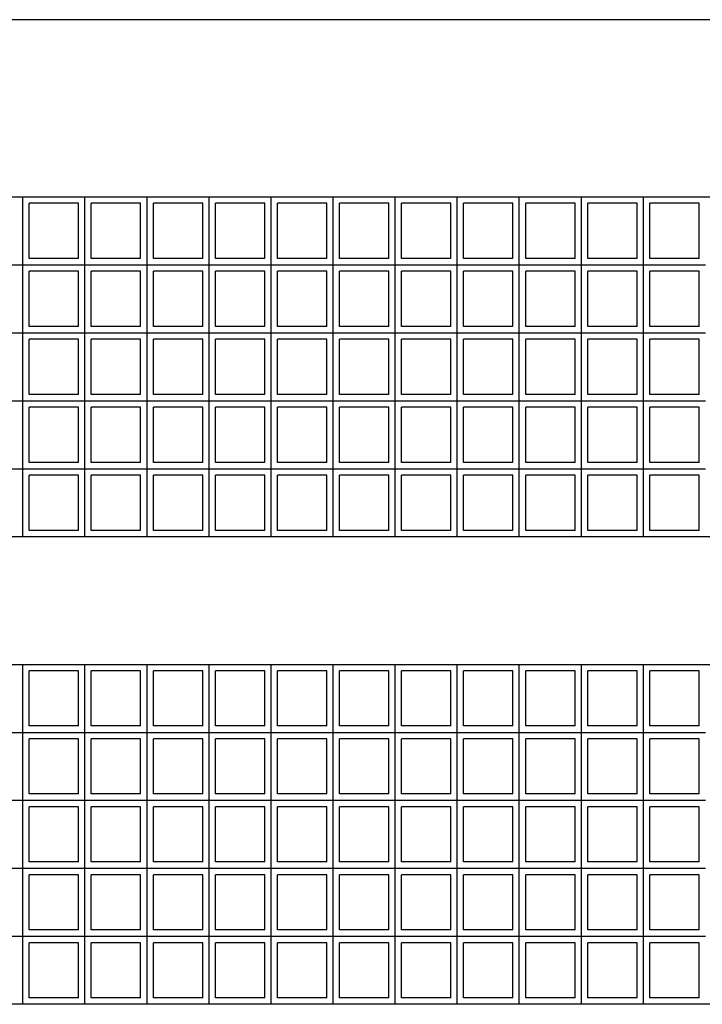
# Model space of a CAD drawing. Header units: inches. Extents: x -33917 to -601, y 26730 to 64098.
# Tile 76 of 80: x -12879 to -12718, y 31321 to 31553. Entities that reach past the tile are written whole.
import ezdxf

# ---------------------------------------------------------------- set-up
doc = ezdxf.new("R2010")
doc.units = ezdxf.units.IN
doc.header["$LTSCALE"] = 0.8
doc.header["$MEASUREMENT"] = 0
doc.layers.add('Parede', color=7, linetype='Continuous', lineweight=50)

msp = doc.modelspace()

# ---------------------------------------------------------------- linework, layer by layer
at = {"layer": 'Parede', "lineweight": -3}
for p, q in [((-12394.49, 31553.148), (-14894.49, 31553.148)), ((-13038.49, 31511.449), (-12498.49, 31511.449)), ((-12877.95, 31495.449), (-12877.95, 31511.449)), ((-12863.355, 31495.449), (-12863.355, 31511.449)), ((-12848.76, 31495.449), (-12848.76, 31511.449)), ((-12834.166, 31495.449), (-12834.166, 31511.449)), ((-12819.571, 31495.449), (-12819.571, 31511.449)), ((-12804.977, 31495.449), (-12804.977, 31511.449)), ((-12790.382, 31495.449), (-12790.382, 31511.449)), ((-12775.788, 31495.449), (-12775.788, 31511.449)), ((-12761.193, 31495.449), (-12761.193, 31511.449)), ((-12746.598, 31495.449), (-12746.598, 31511.449)), ((-12732.004, 31495.449), (-12732.004, 31511.449)), ((-12864.855, 31509.949), (-12876.45, 31509.949)), ((-12876.45, 31496.949), (-12876.45, 31509.949)), ((-12864.855, 31496.949), (-12864.855, 31509.949)), ((-12850.26, 31509.949), (-12861.855, 31509.949)), ((-12861.855, 31496.949), (-12861.855, 31509.949)), ((-12850.26, 31496.949), (-12850.26, 31509.949)), ((-12835.666, 31509.949), (-12847.26, 31509.949)), ((-12847.26, 31496.949), (-12847.26, 31509.949)), ((-12835.666, 31496.949), (-12835.666, 31509.949)), ((-12821.071, 31509.949), (-12832.666, 31509.949)), ((-12832.666, 31496.949), (-12832.666, 31509.949)), ((-12821.071, 31496.949), (-12821.071, 31509.949)), ((-12806.477, 31509.949), (-12818.071, 31509.949)), ((-12818.071, 31496.949), (-12818.071, 31509.949)), ((-12806.477, 31496.949), (-12806.477, 31509.949)), ((-12791.882, 31509.949), (-12803.477, 31509.949)), ((-12803.477, 31496.949), (-12803.477, 31509.949)), ((-12791.882, 31496.949), (-12791.882, 31509.949)), ((-12777.288, 31509.949), (-12788.882, 31509.949)), ((-12788.882, 31496.949), (-12788.882, 31509.949)), ((-12777.288, 31496.949), (-12777.288, 31509.949)), ((-12762.693, 31509.949), (-12774.288, 31509.949)), ((-12774.288, 31496.949), (-12774.288, 31509.949)), ((-12762.693, 31496.949), (-12762.693, 31509.949)), ((-12748.098, 31509.949), (-12759.693, 31509.949)), ((-12759.693, 31496.949), (-12759.693, 31509.949)), ((-12748.098, 31496.949), (-12748.098, 31509.949)), ((-12733.504, 31509.949), (-12745.098, 31509.949)), ((-12745.098, 31496.949), (-12745.098, 31509.949)), ((-12733.504, 31496.949), (-12733.504, 31509.949)), ((-12718.909, 31509.949), (-12730.504, 31509.949)), ((-12730.504, 31496.949), (-12730.504, 31509.949)), ((-12718.909, 31496.949), (-12718.909, 31509.949)), ((-12892.544, 31495.449), (-12877.95, 31495.449)), ((-12877.95, 31479.449), (-12877.95, 31495.449)), ((-12877.95, 31495.449), (-12863.355, 31495.449)), ((-12864.855, 31496.949), (-12876.45, 31496.949)), ((-12863.355, 31479.449), (-12863.355, 31495.449)), ((-12863.355, 31495.449), (-12848.76, 31495.449)), ((-12850.26, 31496.949), (-12861.855, 31496.949)), ((-12848.76, 31479.449), (-12848.76, 31495.449)), ((-12848.76, 31495.449), (-12834.166, 31495.449)), ((-12835.666, 31496.949), (-12847.26, 31496.949)), ((-12834.166, 31479.449), (-12834.166, 31495.449)), ((-12834.166, 31495.449), (-12819.571, 31495.449)), ((-12821.071, 31496.949), (-12832.666, 31496.949)), ((-12819.571, 31479.449), (-12819.571, 31495.449)), ((-12819.571, 31495.449), (-12804.977, 31495.449)), ((-12806.477, 31496.949), (-12818.071, 31496.949)), ((-12804.977, 31479.449), (-12804.977, 31495.449)), ((-12804.977, 31495.449), (-12790.382, 31495.449)), ((-12791.882, 31496.949), (-12803.477, 31496.949)), ((-12790.382, 31479.449), (-12790.382, 31495.449)), ((-12790.382, 31495.449), (-12775.788, 31495.449)), ((-12777.288, 31496.949), (-12788.882, 31496.949)), ((-12775.788, 31479.449), (-12775.788, 31495.449)), ((-12775.788, 31495.449), (-12761.193, 31495.449)), ((-12762.693, 31496.949), (-12774.288, 31496.949)), ((-12761.193, 31479.449), (-12761.193, 31495.449)), ((-12761.193, 31495.449), (-12746.598, 31495.449)), ((-12748.098, 31496.949), (-12759.693, 31496.949)), ((-12746.598, 31479.449), (-12746.598, 31495.449)), ((-12746.598, 31495.449), (-12732.004, 31495.449)), ((-12733.504, 31496.949), (-12745.098, 31496.949)), ((-12732.004, 31479.449), (-12732.004, 31495.449)), ((-12732.004, 31495.449), (-12717.409, 31495.449)), ((-12718.909, 31496.949), (-12730.504, 31496.949)), ((-12864.855, 31493.949), (-12876.45, 31493.949)), ((-12876.45, 31480.949), (-12876.45, 31493.949)), ((-12864.855, 31480.949), (-12864.855, 31493.949)), ((-12850.26, 31493.949), (-12861.855, 31493.949)), ((-12861.855, 31480.949), (-12861.855, 31493.949)), ((-12850.26, 31480.949), (-12850.26, 31493.949)), ((-12835.666, 31493.949), (-12847.26, 31493.949)), ((-12847.26, 31480.949), (-12847.26, 31493.949)), ((-12835.666, 31480.949), (-12835.666, 31493.949)), ((-12821.071, 31493.949), (-12832.666, 31493.949)), ((-12832.666, 31480.949), (-12832.666, 31493.949)), ((-12821.071, 31480.949), (-12821.071, 31493.949)), ((-12806.477, 31493.949), (-12818.071, 31493.949)), ((-12818.071, 31480.949), (-12818.071, 31493.949)), ((-12806.477, 31480.949), (-12806.477, 31493.949)), ((-12791.882, 31493.949), (-12803.477, 31493.949)), ((-12803.477, 31480.949), (-12803.477, 31493.949)), ((-12791.882, 31480.949), (-12791.882, 31493.949)), ((-12777.288, 31493.949), (-12788.882, 31493.949)), ((-12788.882, 31480.949), (-12788.882, 31493.949)), ((-12777.288, 31480.949), (-12777.288, 31493.949)), ((-12762.693, 31493.949), (-12774.288, 31493.949)), ((-12774.288, 31480.949), (-12774.288, 31493.949)), ((-12762.693, 31480.949), (-12762.693, 31493.949)), ((-12748.098, 31493.949), (-12759.693, 31493.949)), ((-12759.693, 31480.949), (-12759.693, 31493.949)), ((-12748.098, 31480.949), (-12748.098, 31493.949)), ((-12733.504, 31493.949), (-12745.098, 31493.949)), ((-12745.098, 31480.949), (-12745.098, 31493.949)), ((-12733.504, 31480.949), (-12733.504, 31493.949)), ((-12718.909, 31493.949), (-12730.504, 31493.949)), ((-12730.504, 31480.949), (-12730.504, 31493.949)), ((-12718.909, 31480.949), (-12718.909, 31493.949)), ((-12864.855, 31480.949), (-12876.45, 31480.949)), ((-12850.26, 31480.949), (-12861.855, 31480.949)), ((-12835.666, 31480.949), (-12847.26, 31480.949)), ((-12821.071, 31480.949), (-12832.666, 31480.949)), ((-12806.477, 31480.949), (-12818.071, 31480.949)), ((-12791.882, 31480.949), (-12803.477, 31480.949)), ((-12777.288, 31480.949), (-12788.882, 31480.949)), ((-12762.693, 31480.949), (-12774.288, 31480.949)), ((-12748.098, 31480.949), (-12759.693, 31480.949)), ((-12733.504, 31480.949), (-12745.098, 31480.949)), ((-12718.909, 31480.949), (-12730.504, 31480.949)), ((-12892.544, 31479.449), (-12877.95, 31479.449)), ((-12877.95, 31463.449), (-12877.95, 31479.449)), ((-12877.95, 31479.449), (-12863.355, 31479.449)), ((-12863.355, 31463.449), (-12863.355, 31479.449)), ((-12863.355, 31479.449), (-12848.76, 31479.449)), ((-12848.76, 31463.449), (-12848.76, 31479.449)), ((-12848.76, 31479.449), (-12834.166, 31479.449)), ((-12834.166, 31463.449), (-12834.166, 31479.449)), ((-12834.166, 31479.449), (-12819.571, 31479.449)), ((-12819.571, 31463.449), (-12819.571, 31479.449)), ((-12819.571, 31479.449), (-12804.977, 31479.449)), ((-12804.977, 31463.449), (-12804.977, 31479.449)), ((-12804.977, 31479.449), (-12790.382, 31479.449)), ((-12790.382, 31463.449), (-12790.382, 31479.449)), ((-12790.382, 31479.449), (-12775.788, 31479.449)), ((-12775.788, 31463.449), (-12775.788, 31479.449)), ((-12775.788, 31479.449), (-12761.193, 31479.449)), ((-12761.193, 31463.449), (-12761.193, 31479.449)), ((-12761.193, 31479.449), (-12746.598, 31479.449)), ((-12746.598, 31463.449), (-12746.598, 31479.449)), ((-12746.598, 31479.449), (-12732.004, 31479.449)), ((-12732.004, 31463.449), (-12732.004, 31479.449)), ((-12732.004, 31479.449), (-12717.409, 31479.449)), ((-12864.855, 31477.949), (-12876.45, 31477.949)), ((-12876.45, 31464.949), (-12876.45, 31477.949)), ((-12864.855, 31464.949), (-12864.855, 31477.949)), ((-12850.26, 31477.949), (-12861.855, 31477.949)), ((-12861.855, 31464.949), (-12861.855, 31477.949)), ((-12850.26, 31464.949), (-12850.26, 31477.949)), ((-12835.666, 31477.949), (-12847.26, 31477.949)), ((-12847.26, 31464.949), (-12847.26, 31477.949)), ((-12835.666, 31464.949), (-12835.666, 31477.949)), ((-12821.071, 31477.949), (-12832.666, 31477.949)), ((-12832.666, 31464.949), (-12832.666, 31477.949)), ((-12821.071, 31464.949), (-12821.071, 31477.949)), ((-12806.477, 31477.949), (-12818.071, 31477.949)), ((-12818.071, 31464.949), (-12818.071, 31477.949)), ((-12806.477, 31464.949), (-12806.477, 31477.949)), ((-12791.882, 31477.949), (-12803.477, 31477.949)), ((-12803.477, 31464.949), (-12803.477, 31477.949)), ((-12791.882, 31464.949), (-12791.882, 31477.949)), ((-12777.288, 31477.949), (-12788.882, 31477.949)), ((-12788.882, 31464.949), (-12788.882, 31477.949)), ((-12777.288, 31464.949), (-12777.288, 31477.949)), ((-12762.693, 31477.949), (-12774.288, 31477.949)), ((-12774.288, 31464.949), (-12774.288, 31477.949)), ((-12762.693, 31464.949), (-12762.693, 31477.949)), ((-12748.098, 31477.949), (-12759.693, 31477.949)), ((-12759.693, 31464.949), (-12759.693, 31477.949)), ((-12748.098, 31464.949), (-12748.098, 31477.949)), ((-12733.504, 31477.949), (-12745.098, 31477.949)), ((-12745.098, 31464.949), (-12745.098, 31477.949)), ((-12733.504, 31464.949), (-12733.504, 31477.949)), ((-12718.909, 31477.949), (-12730.504, 31477.949)), ((-12730.504, 31464.949), (-12730.504, 31477.949)), ((-12718.909, 31464.949), (-12718.909, 31477.949)), ((-12864.855, 31464.949), (-12876.45, 31464.949)), ((-12850.26, 31464.949), (-12861.855, 31464.949)), ((-12835.666, 31464.949), (-12847.26, 31464.949)), ((-12821.071, 31464.949), (-12832.666, 31464.949)), ((-12806.477, 31464.949), (-12818.071, 31464.949)), ((-12791.882, 31464.949), (-12803.477, 31464.949)), ((-12777.288, 31464.949), (-12788.882, 31464.949)), ((-12762.693, 31464.949), (-12774.288, 31464.949)), ((-12748.098, 31464.949), (-12759.693, 31464.949)), ((-12733.504, 31464.949), (-12745.098, 31464.949)), ((-12718.909, 31464.949), (-12730.504, 31464.949)), ((-12892.544, 31463.449), (-12877.95, 31463.449)), ((-12877.95, 31447.449), (-12877.95, 31463.449)), ((-12877.95, 31463.449), (-12863.355, 31463.449)), ((-12863.355, 31447.449), (-12863.355, 31463.449)), ((-12863.355, 31463.449), (-12848.76, 31463.449)), ((-12848.76, 31447.449), (-12848.76, 31463.449)), ((-12848.76, 31463.449), (-12834.166, 31463.449)), ((-12834.166, 31447.449), (-12834.166, 31463.449)), ((-12834.166, 31463.449), (-12819.571, 31463.449)), ((-12819.571, 31447.449), (-12819.571, 31463.449)), ((-12819.571, 31463.449), (-12804.977, 31463.449)), ((-12804.977, 31447.449), (-12804.977, 31463.449)), ((-12804.977, 31463.449), (-12790.382, 31463.449)), ((-12790.382, 31447.449), (-12790.382, 31463.449)), ((-12790.382, 31463.449), (-12775.788, 31463.449)), ((-12775.788, 31447.449), (-12775.788, 31463.449)), ((-12775.788, 31463.449), (-12761.193, 31463.449)), ((-12761.193, 31447.449), (-12761.193, 31463.449)), ((-12761.193, 31463.449), (-12746.598, 31463.449)), ((-12746.598, 31447.449), (-12746.598, 31463.449)), ((-12746.598, 31463.449), (-12732.004, 31463.449)), ((-12732.004, 31447.449), (-12732.004, 31463.449)), ((-12732.004, 31463.449), (-12717.409, 31463.449)), ((-12864.855, 31461.949), (-12876.45, 31461.949)), ((-12876.45, 31448.949), (-12876.45, 31461.949)), ((-12864.855, 31448.949), (-12864.855, 31461.949)), ((-12850.26, 31461.949), (-12861.855, 31461.949)), ((-12861.855, 31448.949), (-12861.855, 31461.949)), ((-12850.26, 31448.949), (-12850.26, 31461.949)), ((-12835.666, 31461.949), (-12847.26, 31461.949)), ((-12847.26, 31448.949), (-12847.26, 31461.949)), ((-12835.666, 31448.949), (-12835.666, 31461.949)), ((-12821.071, 31461.949), (-12832.666, 31461.949)), ((-12832.666, 31448.949), (-12832.666, 31461.949)), ((-12821.071, 31448.949), (-12821.071, 31461.949)), ((-12806.477, 31461.949), (-12818.071, 31461.949)), ((-12818.071, 31448.949), (-12818.071, 31461.949)), ((-12806.477, 31448.949), (-12806.477, 31461.949)), ((-12791.882, 31461.949), (-12803.477, 31461.949)), ((-12803.477, 31448.949), (-12803.477, 31461.949)), ((-12791.882, 31448.949), (-12791.882, 31461.949)), ((-12777.288, 31461.949), (-12788.882, 31461.949)), ((-12788.882, 31448.949), (-12788.882, 31461.949)), ((-12777.288, 31448.949), (-12777.288, 31461.949)), ((-12762.693, 31461.949), (-12774.288, 31461.949)), ((-12774.288, 31448.949), (-12774.288, 31461.949)), ((-12762.693, 31448.949), (-12762.693, 31461.949)), ((-12748.098, 31461.949), (-12759.693, 31461.949)), ((-12759.693, 31448.949), (-12759.693, 31461.949)), ((-12748.098, 31448.949), (-12748.098, 31461.949)), ((-12733.504, 31461.949), (-12745.098, 31461.949)), ((-12745.098, 31448.949), (-12745.098, 31461.949)), ((-12733.504, 31448.949), (-12733.504, 31461.949)), ((-12718.909, 31461.949), (-12730.504, 31461.949)), ((-12730.504, 31448.949), (-12730.504, 31461.949)), ((-12718.909, 31448.949), (-12718.909, 31461.949)), ((-12864.855, 31448.949), (-12876.45, 31448.949)), ((-12850.26, 31448.949), (-12861.855, 31448.949)), ((-12835.666, 31448.949), (-12847.26, 31448.949)), ((-12821.071, 31448.949), (-12832.666, 31448.949)), ((-12806.477, 31448.949), (-12818.071, 31448.949)), ((-12791.882, 31448.949), (-12803.477, 31448.949)), ((-12777.288, 31448.949), (-12788.882, 31448.949)), ((-12762.693, 31448.949), (-12774.288, 31448.949)), ((-12748.098, 31448.949), (-12759.693, 31448.949)), ((-12733.504, 31448.949), (-12745.098, 31448.949)), ((-12718.909, 31448.949), (-12730.504, 31448.949)), ((-12892.544, 31447.449), (-12877.95, 31447.449)), ((-12877.95, 31431.449), (-12877.95, 31447.449)), ((-12877.95, 31447.449), (-12863.355, 31447.449)), ((-12863.355, 31431.449), (-12863.355, 31447.449)), ((-12863.355, 31447.449), (-12848.76, 31447.449)), ((-12848.76, 31431.449), (-12848.76, 31447.449)), ((-12848.76, 31447.449), (-12834.166, 31447.449)), ((-12834.166, 31431.449), (-12834.166, 31447.449)), ((-12834.166, 31447.449), (-12819.571, 31447.449)), ((-12819.571, 31431.449), (-12819.571, 31447.449)), ((-12819.571, 31447.449), (-12804.977, 31447.449)), ((-12804.977, 31431.449), (-12804.977, 31447.449)), ((-12804.977, 31447.449), (-12790.382, 31447.449)), ((-12790.382, 31431.449), (-12790.382, 31447.449)), ((-12790.382, 31447.449), (-12775.788, 31447.449)), ((-12775.788, 31431.449), (-12775.788, 31447.449)), ((-12775.788, 31447.449), (-12761.193, 31447.449)), ((-12761.193, 31431.449), (-12761.193, 31447.449)), ((-12761.193, 31447.449), (-12746.598, 31447.449)), ((-12746.598, 31431.449), (-12746.598, 31447.449)), ((-12746.598, 31447.449), (-12732.004, 31447.449)), ((-12732.004, 31431.449), (-12732.004, 31447.449)), ((-12732.004, 31447.449), (-12717.409, 31447.449)), ((-12864.855, 31445.949), (-12876.45, 31445.949)), ((-12876.45, 31432.949), (-12876.45, 31445.949)), ((-12864.855, 31432.949), (-12864.855, 31445.949)), ((-12850.26, 31445.949), (-12861.855, 31445.949)), ((-12861.855, 31432.949), (-12861.855, 31445.949)), ((-12850.26, 31432.949), (-12850.26, 31445.949)), ((-12835.666, 31445.949), (-12847.26, 31445.949)), ((-12847.26, 31432.949), (-12847.26, 31445.949)), ((-12835.666, 31432.949), (-12835.666, 31445.949)), ((-12821.071, 31445.949), (-12832.666, 31445.949)), ((-12832.666, 31432.949), (-12832.666, 31445.949)), ((-12821.071, 31432.949), (-12821.071, 31445.949)), ((-12806.477, 31445.949), (-12818.071, 31445.949)), ((-12818.071, 31432.949), (-12818.071, 31445.949)), ((-12806.477, 31432.949), (-12806.477, 31445.949)), ((-12791.882, 31445.949), (-12803.477, 31445.949)), ((-12803.477, 31432.949), (-12803.477, 31445.949)), ((-12791.882, 31432.949), (-12791.882, 31445.949)), ((-12777.288, 31445.949), (-12788.882, 31445.949)), ((-12788.882, 31432.949), (-12788.882, 31445.949)), ((-12777.288, 31432.949), (-12777.288, 31445.949)), ((-12762.693, 31445.949), (-12774.288, 31445.949)), ((-12774.288, 31432.949), (-12774.288, 31445.949)), ((-12762.693, 31432.949), (-12762.693, 31445.949)), ((-12748.098, 31445.949), (-12759.693, 31445.949)), ((-12759.693, 31432.949), (-12759.693, 31445.949)), ((-12748.098, 31432.949), (-12748.098, 31445.949)), ((-12733.504, 31445.949), (-12745.098, 31445.949)), ((-12745.098, 31432.949), (-12745.098, 31445.949)), ((-12733.504, 31432.949), (-12733.504, 31445.949)), ((-12718.909, 31445.949), (-12730.504, 31445.949)), ((-12730.504, 31432.949), (-12730.504, 31445.949)), ((-12718.909, 31432.949), (-12718.909, 31445.949)), ((-12864.855, 31432.949), (-12876.45, 31432.949)), ((-12850.26, 31432.949), (-12861.855, 31432.949)), ((-12835.666, 31432.949), (-12847.26, 31432.949)), ((-12821.071, 31432.949), (-12832.666, 31432.949)), ((-12806.477, 31432.949), (-12818.071, 31432.949)), ((-12791.882, 31432.949), (-12803.477, 31432.949)), ((-12777.288, 31432.949), (-12788.882, 31432.949)), ((-12762.693, 31432.949), (-12774.288, 31432.949)), ((-12748.098, 31432.949), (-12759.693, 31432.949)), ((-12733.504, 31432.949), (-12745.098, 31432.949)), ((-12718.909, 31432.949), (-12730.504, 31432.949)), ((-12498.49, 31431.449), (-13038.49, 31431.449)), ((-13038.49, 31401.449), (-12498.49, 31401.449)), ((-12877.95, 31385.449), (-12877.95, 31401.449)), ((-12864.855, 31399.949), (-12876.45, 31399.949)), ((-12876.45, 31386.949), (-12876.45, 31399.949)), ((-12864.855, 31386.949), (-12864.855, 31399.949)), ((-12863.355, 31385.449), (-12863.355, 31401.449)), ((-12850.26, 31399.949), (-12861.855, 31399.949)), ((-12861.855, 31386.949), (-12861.855, 31399.949)), ((-12850.26, 31386.949), (-12850.26, 31399.949)), ((-12848.76, 31385.449), (-12848.76, 31401.449)), ((-12835.666, 31399.949), (-12847.26, 31399.949)), ((-12847.26, 31386.949), (-12847.26, 31399.949)), ((-12835.666, 31386.949), (-12835.666, 31399.949)), ((-12834.166, 31385.449), (-12834.166, 31401.449)), ((-12821.071, 31399.949), (-12832.666, 31399.949)), ((-12832.666, 31386.949), (-12832.666, 31399.949)), ((-12821.071, 31386.949), (-12821.071, 31399.949)), ((-12819.571, 31385.449), (-12819.571, 31401.449)), ((-12806.477, 31399.949), (-12818.071, 31399.949)), ((-12818.071, 31386.949), (-12818.071, 31399.949)), ((-12806.477, 31386.949), (-12806.477, 31399.949)), ((-12804.977, 31385.449), (-12804.977, 31401.449)), ((-12791.882, 31399.949), (-12803.477, 31399.949)), ((-12803.477, 31386.949), (-12803.477, 31399.949)), ((-12791.882, 31386.949), (-12791.882, 31399.949)), ((-12790.382, 31385.449), (-12790.382, 31401.449)), ((-12777.288, 31399.949), (-12788.882, 31399.949)), ((-12788.882, 31386.949), (-12788.882, 31399.949)), ((-12777.288, 31386.949), (-12777.288, 31399.949)), ((-12775.788, 31385.449), (-12775.788, 31401.449)), ((-12762.693, 31399.949), (-12774.288, 31399.949)), ((-12774.288, 31386.949), (-12774.288, 31399.949)), ((-12762.693, 31386.949), (-12762.693, 31399.949)), ((-12761.193, 31385.449), (-12761.193, 31401.449)), ((-12748.098, 31399.949), (-12759.693, 31399.949)), ((-12759.693, 31386.949), (-12759.693, 31399.949)), ((-12748.098, 31386.949), (-12748.098, 31399.949)), ((-12746.598, 31385.449), (-12746.598, 31401.449)), ((-12733.504, 31399.949), (-12745.098, 31399.949)), ((-12745.098, 31386.949), (-12745.098, 31399.949)), ((-12733.504, 31386.949), (-12733.504, 31399.949)), ((-12732.004, 31385.449), (-12732.004, 31401.449)), ((-12718.909, 31399.949), (-12730.504, 31399.949)), ((-12730.504, 31386.949), (-12730.504, 31399.949)), ((-12718.909, 31386.949), (-12718.909, 31399.949)), ((-12864.855, 31386.949), (-12876.45, 31386.949)), ((-12850.26, 31386.949), (-12861.855, 31386.949)), ((-12835.666, 31386.949), (-12847.26, 31386.949)), ((-12821.071, 31386.949), (-12832.666, 31386.949)), ((-12806.477, 31386.949), (-12818.071, 31386.949)), ((-12791.882, 31386.949), (-12803.477, 31386.949)), ((-12777.288, 31386.949), (-12788.882, 31386.949)), ((-12762.693, 31386.949), (-12774.288, 31386.949)), ((-12748.098, 31386.949), (-12759.693, 31386.949)), ((-12733.504, 31386.949), (-12745.098, 31386.949)), ((-12718.909, 31386.949), (-12730.504, 31386.949)), ((-12892.544, 31385.449), (-12877.95, 31385.449)), ((-12877.95, 31369.449), (-12877.95, 31385.449)), ((-12877.95, 31385.449), (-12863.355, 31385.449)), ((-12864.855, 31383.949), (-12876.45, 31383.949)), ((-12876.45, 31370.949), (-12876.45, 31383.949)), ((-12864.855, 31370.949), (-12864.855, 31383.949)), ((-12863.355, 31369.449), (-12863.355, 31385.449)), ((-12863.355, 31385.449), (-12848.76, 31385.449)), ((-12850.26, 31383.949), (-12861.855, 31383.949)), ((-12861.855, 31370.949), (-12861.855, 31383.949)), ((-12850.26, 31370.949), (-12850.26, 31383.949)), ((-12848.76, 31369.449), (-12848.76, 31385.449)), ((-12848.76, 31385.449), (-12834.166, 31385.449)), ((-12835.666, 31383.949), (-12847.26, 31383.949)), ((-12847.26, 31370.949), (-12847.26, 31383.949)), ((-12835.666, 31370.949), (-12835.666, 31383.949)), ((-12834.166, 31369.449), (-12834.166, 31385.449)), ((-12834.166, 31385.449), (-12819.571, 31385.449)), ((-12821.071, 31383.949), (-12832.666, 31383.949)), ((-12832.666, 31370.949), (-12832.666, 31383.949)), ((-12821.071, 31370.949), (-12821.071, 31383.949)), ((-12819.571, 31369.449), (-12819.571, 31385.449)), ((-12819.571, 31385.449), (-12804.977, 31385.449)), ((-12806.477, 31383.949), (-12818.071, 31383.949)), ((-12818.071, 31370.949), (-12818.071, 31383.949)), ((-12806.477, 31370.949), (-12806.477, 31383.949)), ((-12804.977, 31369.449), (-12804.977, 31385.449)), ((-12804.977, 31385.449), (-12790.382, 31385.449)), ((-12791.882, 31383.949), (-12803.477, 31383.949)), ((-12803.477, 31370.949), (-12803.477, 31383.949)), ((-12791.882, 31370.949), (-12791.882, 31383.949)), ((-12790.382, 31369.449), (-12790.382, 31385.449)), ((-12790.382, 31385.449), (-12775.788, 31385.449)), ((-12777.288, 31383.949), (-12788.882, 31383.949)), ((-12788.882, 31370.949), (-12788.882, 31383.949)), ((-12777.288, 31370.949), (-12777.288, 31383.949)), ((-12775.788, 31369.449), (-12775.788, 31385.449)), ((-12775.788, 31385.449), (-12761.193, 31385.449)), ((-12762.693, 31383.949), (-12774.288, 31383.949)), ((-12774.288, 31370.949), (-12774.288, 31383.949)), ((-12762.693, 31370.949), (-12762.693, 31383.949)), ((-12761.193, 31369.449), (-12761.193, 31385.449)), ((-12761.193, 31385.449), (-12746.598, 31385.449)), ((-12748.098, 31383.949), (-12759.693, 31383.949)), ((-12759.693, 31370.949), (-12759.693, 31383.949)), ((-12748.098, 31370.949), (-12748.098, 31383.949)), ((-12746.598, 31369.449), (-12746.598, 31385.449)), ((-12746.598, 31385.449), (-12732.004, 31385.449)), ((-12733.504, 31383.949), (-12745.098, 31383.949)), ((-12745.098, 31370.949), (-12745.098, 31383.949)), ((-12733.504, 31370.949), (-12733.504, 31383.949)), ((-12732.004, 31369.449), (-12732.004, 31385.449)), ((-12732.004, 31385.449), (-12717.409, 31385.449)), ((-12718.909, 31383.949), (-12730.504, 31383.949)), ((-12730.504, 31370.949), (-12730.504, 31383.949)), ((-12718.909, 31370.949), (-12718.909, 31383.949)), ((-12864.855, 31370.949), (-12876.45, 31370.949)), ((-12850.26, 31370.949), (-12861.855, 31370.949)), ((-12835.666, 31370.949), (-12847.26, 31370.949)), ((-12821.071, 31370.949), (-12832.666, 31370.949)), ((-12806.477, 31370.949), (-12818.071, 31370.949)), ((-12791.882, 31370.949), (-12803.477, 31370.949)), ((-12777.288, 31370.949), (-12788.882, 31370.949)), ((-12762.693, 31370.949), (-12774.288, 31370.949)), ((-12748.098, 31370.949), (-12759.693, 31370.949)), ((-12733.504, 31370.949), (-12745.098, 31370.949)), ((-12718.909, 31370.949), (-12730.504, 31370.949)), ((-12892.544, 31369.449), (-12877.95, 31369.449)), ((-12877.95, 31353.449), (-12877.95, 31369.449)), ((-12877.95, 31369.449), (-12863.355, 31369.449)), ((-12864.855, 31367.949), (-12876.45, 31367.949)), ((-12876.45, 31354.949), (-12876.45, 31367.949)), ((-12864.855, 31354.949), (-12864.855, 31367.949)), ((-12863.355, 31353.449), (-12863.355, 31369.449)), ((-12863.355, 31369.449), (-12848.76, 31369.449)), ((-12850.26, 31367.949), (-12861.855, 31367.949)), ((-12861.855, 31354.949), (-12861.855, 31367.949)), ((-12850.26, 31354.949), (-12850.26, 31367.949)), ((-12848.76, 31353.449), (-12848.76, 31369.449)), ((-12848.76, 31369.449), (-12834.166, 31369.449)), ((-12835.666, 31367.949), (-12847.26, 31367.949)), ((-12847.26, 31354.949), (-12847.26, 31367.949)), ((-12835.666, 31354.949), (-12835.666, 31367.949)), ((-12834.166, 31353.449), (-12834.166, 31369.449)), ((-12834.166, 31369.449), (-12819.571, 31369.449)), ((-12821.071, 31367.949), (-12832.666, 31367.949)), ((-12832.666, 31354.949), (-12832.666, 31367.949)), ((-12821.071, 31354.949), (-12821.071, 31367.949)), ((-12819.571, 31353.449), (-12819.571, 31369.449)), ((-12819.571, 31369.449), (-12804.977, 31369.449)), ((-12806.477, 31367.949), (-12818.071, 31367.949)), ((-12818.071, 31354.949), (-12818.071, 31367.949)), ((-12806.477, 31354.949), (-12806.477, 31367.949)), ((-12804.977, 31353.449), (-12804.977, 31369.449)), ((-12804.977, 31369.449), (-12790.382, 31369.449)), ((-12791.882, 31367.949), (-12803.477, 31367.949)), ((-12803.477, 31354.949), (-12803.477, 31367.949)), ((-12791.882, 31354.949), (-12791.882, 31367.949)), ((-12790.382, 31353.449), (-12790.382, 31369.449)), ((-12790.382, 31369.449), (-12775.788, 31369.449)), ((-12777.288, 31367.949), (-12788.882, 31367.949)), ((-12788.882, 31354.949), (-12788.882, 31367.949)), ((-12777.288, 31354.949), (-12777.288, 31367.949)), ((-12775.788, 31353.449), (-12775.788, 31369.449)), ((-12775.788, 31369.449), (-12761.193, 31369.449)), ((-12762.693, 31367.949), (-12774.288, 31367.949)), ((-12774.288, 31354.949), (-12774.288, 31367.949)), ((-12762.693, 31354.949), (-12762.693, 31367.949)), ((-12761.193, 31353.449), (-12761.193, 31369.449)), ((-12761.193, 31369.449), (-12746.598, 31369.449)), ((-12748.098, 31367.949), (-12759.693, 31367.949)), ((-12759.693, 31354.949), (-12759.693, 31367.949)), ((-12748.098, 31354.949), (-12748.098, 31367.949)), ((-12746.598, 31353.449), (-12746.598, 31369.449)), ((-12746.598, 31369.449), (-12732.004, 31369.449)), ((-12733.504, 31367.949), (-12745.098, 31367.949)), ((-12745.098, 31354.949), (-12745.098, 31367.949)), ((-12733.504, 31354.949), (-12733.504, 31367.949)), ((-12732.004, 31353.449), (-12732.004, 31369.449)), ((-12732.004, 31369.449), (-12717.409, 31369.449)), ((-12718.909, 31367.949), (-12730.504, 31367.949)), ((-12730.504, 31354.949), (-12730.504, 31367.949)), ((-12718.909, 31354.949), (-12718.909, 31367.949)), ((-12864.855, 31354.949), (-12876.45, 31354.949)), ((-12850.26, 31354.949), (-12861.855, 31354.949)), ((-12835.666, 31354.949), (-12847.26, 31354.949)), ((-12821.071, 31354.949), (-12832.666, 31354.949)), ((-12806.477, 31354.949), (-12818.071, 31354.949)), ((-12791.882, 31354.949), (-12803.477, 31354.949)), ((-12777.288, 31354.949), (-12788.882, 31354.949)), ((-12762.693, 31354.949), (-12774.288, 31354.949)), ((-12748.098, 31354.949), (-12759.693, 31354.949)), ((-12733.504, 31354.949), (-12745.098, 31354.949)), ((-12718.909, 31354.949), (-12730.504, 31354.949)), ((-12892.544, 31353.449), (-12877.95, 31353.449)), ((-12877.95, 31337.449), (-12877.95, 31353.449)), ((-12877.95, 31353.449), (-12863.355, 31353.449)), ((-12864.855, 31351.949), (-12876.45, 31351.949)), ((-12876.45, 31338.949), (-12876.45, 31351.949)), ((-12864.855, 31338.949), (-12864.855, 31351.949)), ((-12863.355, 31337.449), (-12863.355, 31353.449)), ((-12863.355, 31353.449), (-12848.76, 31353.449)), ((-12850.26, 31351.949), (-12861.855, 31351.949)), ((-12861.855, 31338.949), (-12861.855, 31351.949)), ((-12850.26, 31338.949), (-12850.26, 31351.949)), ((-12848.76, 31337.449), (-12848.76, 31353.449)), ((-12848.76, 31353.449), (-12834.166, 31353.449)), ((-12835.666, 31351.949), (-12847.26, 31351.949)), ((-12847.26, 31338.949), (-12847.26, 31351.949)), ((-12835.666, 31338.949), (-12835.666, 31351.949)), ((-12834.166, 31337.449), (-12834.166, 31353.449)), ((-12834.166, 31353.449), (-12819.571, 31353.449)), ((-12821.071, 31351.949), (-12832.666, 31351.949)), ((-12832.666, 31338.949), (-12832.666, 31351.949)), ((-12821.071, 31338.949), (-12821.071, 31351.949)), ((-12819.571, 31337.449), (-12819.571, 31353.449)), ((-12819.571, 31353.449), (-12804.977, 31353.449)), ((-12806.477, 31351.949), (-12818.071, 31351.949)), ((-12818.071, 31338.949), (-12818.071, 31351.949)), ((-12806.477, 31338.949), (-12806.477, 31351.949)), ((-12804.977, 31337.449), (-12804.977, 31353.449)), ((-12804.977, 31353.449), (-12790.382, 31353.449)), ((-12791.882, 31351.949), (-12803.477, 31351.949)), ((-12803.477, 31338.949), (-12803.477, 31351.949)), ((-12791.882, 31338.949), (-12791.882, 31351.949)), ((-12790.382, 31337.449), (-12790.382, 31353.449)), ((-12790.382, 31353.449), (-12775.788, 31353.449)), ((-12777.288, 31351.949), (-12788.882, 31351.949)), ((-12788.882, 31338.949), (-12788.882, 31351.949)), ((-12777.288, 31338.949), (-12777.288, 31351.949)), ((-12775.788, 31337.449), (-12775.788, 31353.449)), ((-12775.788, 31353.449), (-12761.193, 31353.449)), ((-12762.693, 31351.949), (-12774.288, 31351.949)), ((-12774.288, 31338.949), (-12774.288, 31351.949)), ((-12762.693, 31338.949), (-12762.693, 31351.949)), ((-12761.193, 31337.449), (-12761.193, 31353.449)), ((-12761.193, 31353.449), (-12746.598, 31353.449)), ((-12748.098, 31351.949), (-12759.693, 31351.949)), ((-12759.693, 31338.949), (-12759.693, 31351.949)), ((-12748.098, 31338.949), (-12748.098, 31351.949)), ((-12746.598, 31337.449), (-12746.598, 31353.449)), ((-12746.598, 31353.449), (-12732.004, 31353.449)), ((-12733.504, 31351.949), (-12745.098, 31351.949)), ((-12745.098, 31338.949), (-12745.098, 31351.949)), ((-12733.504, 31338.949), (-12733.504, 31351.949)), ((-12732.004, 31337.449), (-12732.004, 31353.449)), ((-12732.004, 31353.449), (-12717.409, 31353.449)), ((-12718.909, 31351.949), (-12730.504, 31351.949)), ((-12730.504, 31338.949), (-12730.504, 31351.949)), ((-12718.909, 31338.949), (-12718.909, 31351.949)), ((-12892.544, 31337.449), (-12877.95, 31337.449)), ((-12877.95, 31321.449), (-12877.95, 31337.449)), ((-12877.95, 31337.449), (-12863.355, 31337.449)), ((-12864.855, 31338.949), (-12876.45, 31338.949)), ((-12863.355, 31321.449), (-12863.355, 31337.449)), ((-12863.355, 31337.449), (-12848.76, 31337.449)), ((-12850.26, 31338.949), (-12861.855, 31338.949)), ((-12848.76, 31321.449), (-12848.76, 31337.449)), ((-12848.76, 31337.449), (-12834.166, 31337.449)), ((-12835.666, 31338.949), (-12847.26, 31338.949)), ((-12834.166, 31321.449), (-12834.166, 31337.449)), ((-12834.166, 31337.449), (-12819.571, 31337.449)), ((-12821.071, 31338.949), (-12832.666, 31338.949)), ((-12819.571, 31321.449), (-12819.571, 31337.449)), ((-12819.571, 31337.449), (-12804.977, 31337.449)), ((-12806.477, 31338.949), (-12818.071, 31338.949)), ((-12804.977, 31321.449), (-12804.977, 31337.449)), ((-12804.977, 31337.449), (-12790.382, 31337.449)), ((-12791.882, 31338.949), (-12803.477, 31338.949)), ((-12790.382, 31321.449), (-12790.382, 31337.449)), ((-12790.382, 31337.449), (-12775.788, 31337.449)), ((-12777.288, 31338.949), (-12788.882, 31338.949)), ((-12775.788, 31321.449), (-12775.788, 31337.449)), ((-12775.788, 31337.449), (-12761.193, 31337.449)), ((-12762.693, 31338.949), (-12774.288, 31338.949)), ((-12761.193, 31321.449), (-12761.193, 31337.449)), ((-12761.193, 31337.449), (-12746.598, 31337.449)), ((-12748.098, 31338.949), (-12759.693, 31338.949)), ((-12746.598, 31321.449), (-12746.598, 31337.449)), ((-12746.598, 31337.449), (-12732.004, 31337.449)), ((-12733.504, 31338.949), (-12745.098, 31338.949)), ((-12732.004, 31321.449), (-12732.004, 31337.449)), ((-12732.004, 31337.449), (-12717.409, 31337.449)), ((-12718.909, 31338.949), (-12730.504, 31338.949)), ((-12864.855, 31335.949), (-12876.45, 31335.949)), ((-12876.45, 31322.949), (-12876.45, 31335.949)), ((-12864.855, 31322.949), (-12864.855, 31335.949)), ((-12850.26, 31335.949), (-12861.855, 31335.949)), ((-12861.855, 31322.949), (-12861.855, 31335.949)), ((-12850.26, 31322.949), (-12850.26, 31335.949)), ((-12835.666, 31335.949), (-12847.26, 31335.949)), ((-12847.26, 31322.949), (-12847.26, 31335.949)), ((-12835.666, 31322.949), (-12835.666, 31335.949)), ((-12821.071, 31335.949), (-12832.666, 31335.949)), ((-12832.666, 31322.949), (-12832.666, 31335.949)), ((-12821.071, 31322.949), (-12821.071, 31335.949)), ((-12806.477, 31335.949), (-12818.071, 31335.949)), ((-12818.071, 31322.949), (-12818.071, 31335.949)), ((-12806.477, 31322.949), (-12806.477, 31335.949)), ((-12791.882, 31335.949), (-12803.477, 31335.949)), ((-12803.477, 31322.949), (-12803.477, 31335.949)), ((-12791.882, 31322.949), (-12791.882, 31335.949)), ((-12777.288, 31335.949), (-12788.882, 31335.949)), ((-12788.882, 31322.949), (-12788.882, 31335.949)), ((-12777.288, 31322.949), (-12777.288, 31335.949)), ((-12762.693, 31335.949), (-12774.288, 31335.949)), ((-12774.288, 31322.949), (-12774.288, 31335.949)), ((-12762.693, 31322.949), (-12762.693, 31335.949)), ((-12748.098, 31335.949), (-12759.693, 31335.949)), ((-12759.693, 31322.949), (-12759.693, 31335.949)), ((-12748.098, 31322.949), (-12748.098, 31335.949)), ((-12733.504, 31335.949), (-12745.098, 31335.949)), ((-12745.098, 31322.949), (-12745.098, 31335.949)), ((-12733.504, 31322.949), (-12733.504, 31335.949)), ((-12718.909, 31335.949), (-12730.504, 31335.949)), ((-12730.504, 31322.949), (-12730.504, 31335.949)), ((-12718.909, 31322.949), (-12718.909, 31335.949)), ((-12498.49, 31321.449), (-13038.49, 31321.449)), ((-12864.855, 31322.949), (-12876.45, 31322.949)), ((-12850.26, 31322.949), (-12861.855, 31322.949)), ((-12835.666, 31322.949), (-12847.26, 31322.949)), ((-12821.071, 31322.949), (-12832.666, 31322.949)), ((-12806.477, 31322.949), (-12818.071, 31322.949)), ((-12791.882, 31322.949), (-12803.477, 31322.949)), ((-12777.288, 31322.949), (-12788.882, 31322.949)), ((-12762.693, 31322.949), (-12774.288, 31322.949)), ((-12748.098, 31322.949), (-12759.693, 31322.949)), ((-12733.504, 31322.949), (-12745.098, 31322.949)), ((-12718.909, 31322.949), (-12730.504, 31322.949))]:
    msp.add_line(p, q, dxfattribs=at)

doc.saveas('drawing.dxf')
